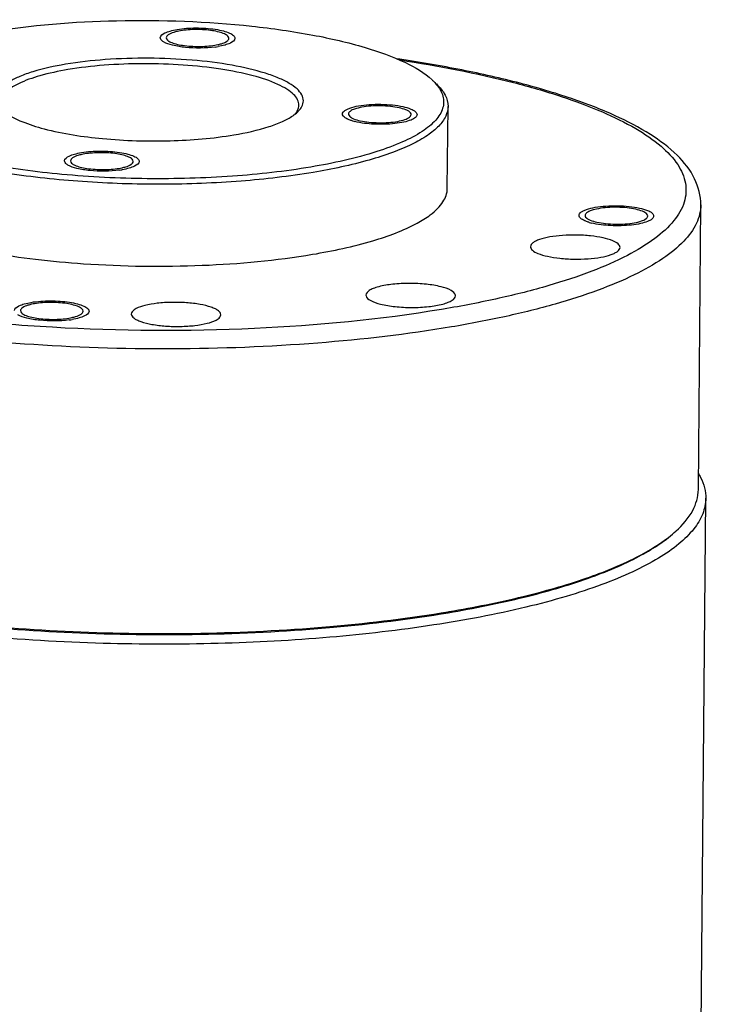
# Model space of a CAD drawing. Header units: millimetres. Extents: x 12 to 2508, y 25 to 1770.
# Tile 57 of 57: x 2359 to 2407, y 1544 to 1609. Entities that reach past the tile are written whole.
import ezdxf

# ---------------------------------------------------------------- set-up
doc = ezdxf.new("R2010")
doc.units = ezdxf.units.MM
for name, color, linetype in [('FLANGE_E_PBL107', 7, 'Continuous'), ('HOLDER_S_PBL85', 7, 'Continuous'), ('MODULE_S_ABL84', 7, 'Continuous'), ('new_view_8_VBL72', 7, 'Continuous')]:
    doc.layers.add(name, color=color, linetype=linetype)

# ---------------------------------------------------------------- blocks, each defined once
blk = doc.blocks.new('HOLDER_S_PBL85', base_point=(3178.143, 2184.852))
at = {"layer": 'HOLDER_S_PBL85', "color": 7}
for p, q in [((3151.836, 2204.657), (3151.931, 2215.697)), ((3226.47, 2161.63), (3226.928, 2215.054)), ((3151.836, 2204.656), (3151.836, 2204.66)), ((3133.549, 2148.169), (3133.774, 2174.408)), ((3133.774, 2174.409), (3133.774, 2174.408)), ((3221.666, 2161.089), (3221.704, 2161.111)), ((3221.666, 2161.089), (3221.666, 2161.111)), ((3141.029, 2145.616), (3159.223, 2149.677)), ((3157.55, 2149.395), (3139.357, 2145.334)), ((3139.357, 2145.334), (3134.367, 2147.422)), ((3139.357, 2145.334), (3141.029, 2145.616)), ((3141.029, 2145.616), (3141.379, 2145.47))]:
    blk.add_line(p, q, dxfattribs=at)
at = {"layer": 'HOLDER_S_PBL85', "color": 2}
for p, q in [((3134.367, 2147.422), (3134.677, 2183.537)), ((3134.677, 2183.537), (3157.76, 2173.88)), ((3157.76, 2173.88), (3157.55, 2149.395)), ((3159.221, 2149.457), (3159.223, 2149.677))]:
    blk.add_line(p, q, dxfattribs=at)
at = {"layer": 'HOLDER_S_PBL85', "color": 7}
for centre, radius, start, end in [((3133.913, 2148.166), 0.364, 179.54322, 184.90505), ((3134.039, 2148.208), 0.498, 205.89474, 207.45267)]:
    blk.add_arc(centre, radius, start, end, dxfattribs=at)
for centre, major_axis, start_param, end_param in [((3188.91, 2154.679), (37.561, 6.956), 6.121587, 8.837407), ((3188.91, 2154.679), (35.557, 6.585), 6.807722, 8.837407), ((3217.702, 2160.37), (4.006, 0.742), -0.004711, 1.071088), ((3188.91, 2154.679), (35.557, 6.585), 0.006721, 0.395117)]:
    blk.add_ellipse(centre, major_axis=major_axis, ratio=0.024305, start_param=start_param, end_param=end_param, dxfattribs=at)
for points, knots in [([(3152.499, 2224.37), (3149.133, 2222.713), (3142.76, 2218.144), (3135.412, 2208.826), (3130.605, 2197.748), (3129.392, 2189.728), (3129.358, 2185.762)], [0, 0, 0, 0, 0.238943, 0.490634, 0.747411, 1, 1, 1, 1]), ([(3152.046, 2216.464), (3152.065, 2216.527), (3152.149, 2216.785), (3152.267, 2217.031), (3152.37, 2217.209)], [0, 0, 0, 0, 0.241991, 1, 1, 1, 1]), ([(3226.448, 2216.692), (3226.493, 2216.615), (3226.659, 2216.317), (3226.784, 2215.996), (3226.844, 2215.752)], [0, 0, 0, 0, 0.261886, 1, 1, 1, 1]), ([(3158.07, 2210.092), (3157.161, 2210.472), (3155.55, 2211.238), (3153.562, 2212.602), (3152.264, 2214.058), (3151.927, 2215.191), (3151.931, 2215.697)], [0, 0, 0, 0, 0.339309, 0.612432, 0.825798, 1, 1, 1, 1]), ([(3226.928, 2215.054), (3226.925, 2214.702), (3226.765, 2213.952), (3226.114, 2212.908), (3225.089, 2211.914), (3223.701, 2210.965), (3221.961, 2210.063), (3219.884, 2209.216), (3217.488, 2208.431), (3213.752, 2207.442), (3208.474, 2206.452), (3201.58, 2205.659), (3194.178, 2205.258), (3189.108, 2205.264), (3186.543, 2205.337)], [0, 0, 0, 0, 0.024345, 0.051671, 0.084047, 0.122576, 0.167711, 0.219508, 0.27777, 0.342128, 0.487006, 0.649114, 0.822345, 1, 1, 1, 1]), ([(3186.543, 2205.337), (3183.743, 2205.418), (3178.325, 2205.736), (3170.633, 2206.695), (3163.903, 2208.074), (3159.842, 2209.351), (3158.07, 2210.092)], [0, 0, 0, 0, 0.28984, 0.561159, 0.801328, 1, 1, 1, 1]), ([(3129.358, 2185.762), (3129.331, 2182.592), (3129.981, 2176.39), (3132.204, 2170.54), (3133.672, 2167.927)], [0, 0, 0, 0, 0.514016, 1, 1, 1, 1]), ([(3133.597, 2147.979), (3133.658, 2147.861), (3133.906, 2147.636), (3134.194, 2147.495), (3134.367, 2147.422)], [0, 0, 0, 0, 0.412217, 1, 1, 1, 1])]:
    blk.add_open_spline(points, degree=3, knots=knots, dxfattribs=at)
at = {"layer": 'HOLDER_S_PBL85', "color": 2}
for points, knots in [([(3152.449, 2219.405), (3151.548, 2218.113), (3150.578, 2216.212), (3149.902, 2214.218), (3149.748, 2213.71)], [0, 0, 0, 0, 0.74823, 1, 1, 1, 1]), ([(3149.748, 2213.71), (3148.83, 2210.676), (3148.166, 2204.041), (3149.581, 2193.986), (3152.826, 2183.775), (3155.965, 2177.159), (3157.76, 2173.88)], [0, 0, 0, 0, 0.229025, 0.47253, 0.729959, 1, 1, 1, 1]), ([(3157.76, 2173.88), (3155.899, 2178.895), (3152.968, 2189.009), (3151.792, 2199.517), (3151.836, 2204.656)], [0, 0, 0, 0, 0.509965, 1, 1, 1, 1]), ([(3134.677, 2183.537), (3134.433, 2182.77), (3133.584, 2179.798), (3133.146, 2176.685), (3133.204, 2174.397)], [0, 0, 0, 0, 0.260213, 1, 1, 1, 1]), ([(3134.677, 2183.537), (3134.54, 2182.772), (3134.055, 2179.752), (3133.793, 2176.691), (3133.774, 2174.409)], [0, 0, 0, 0, 0.254024, 1, 1, 1, 1]), ([(3133.723, 2170.449), (3133.643, 2170.773), (3133.361, 2172.072), (3133.23, 2173.402), (3133.204, 2174.397)], [0, 0, 0, 0, 0.251427, 1, 1, 1, 1]), ([(3133.464, 2174.127), (3133.503, 2174.078), (3133.64, 2173.885), (3133.735, 2173.659), (3133.769, 2173.487)], [0, 0, 0, 0, 0.261487, 1, 1, 1, 1])]:
    blk.add_open_spline(points, degree=3, knots=knots, dxfattribs=at)
at = {"layer": 'HOLDER_S_PBL85', "color": 7}
for points in [[(3151.931, 2215.697), (3151.933, 2215.955), (3151.974, 2216.216), (3152.046, 2216.464)], [(3226.844, 2215.752), (3226.901, 2215.525), (3226.93, 2215.288), (3226.928, 2215.054)], [(3133.55, 2148.135), (3133.555, 2148.085), (3133.57, 2148.036), (3133.591, 2147.991)]]:
    blk.add_open_spline(points, degree=3, dxfattribs=at)
at = {"layer": 'HOLDER_S_PBL85', "color": 2}
blk.add_open_spline([(3133.204, 2174.397), (3133.299, 2174.315), (3133.387, 2174.225), (3133.464, 2174.127)], degree=3, dxfattribs=at)
blk = doc.blocks.new('MODULE_S_ABL84', base_point=(3180.021, 2142.465))
at = {"layer": 'HOLDER_S_PBL85'}
blk.add_blockref('HOLDER_S_PBL85', (3178.143, 2184.852), dxfattribs=at)
blk = doc.blocks.new('FLANGE_E_PBL107', base_point=(3189.516, 2226.495))
at = {"layer": 'FLANGE_E_PBL107', "color": 7}
for p, q in [((3209.605, 2235.814), (3209.652, 2241.304)), ((3226.433, 2215.636), (3226.597, 2234.705)), ((3204.152, 2228.67), (3204.157, 2228.623)), ((3210.152, 2228.62), (3210.147, 2228.667)), ((3209.657, 2207.457), (3209.721, 2207.466)), ((3209.659, 2207.455), (3209.721, 2207.466))]:
    blk.add_line(p, q, dxfattribs=at)
at = {"layer": 'FLANGE_E_PBL107', "color": 2}
blk.add_line((3209.345, 2227.727), (3209.22, 2227.706), dxfattribs=at)
at = {"layer": 'FLANGE_E_PBL107', "color": 7}
for centre, radius, start, end in [((3192.41, 2242.2), 4.228, 99.51316, 102.29766), ((3193.315, 2249.576), 4.228, 279.51316, 282.29766), ((3193.223, 2251.328), 6.098, 277.67627, 279.53893), ((3203.396, 2241.001), 0.496, 228.07461, 231.29174), ((3206.754, 2240.556), 0.496, 48.07461, 51.29174), ((3204.322, 2243.974), 3.795, 253.71385, 256.10045), ((3185.996, 2233.952), 4.228, 99.51316, 102.29766), ((3186.901, 2241.328), 4.228, 279.51316, 282.29766), ((3186.809, 2243.08), 6.098, 277.67627, 279.53893), ((3222.613, 2233.761), 0.496, 48.07461, 51.29174), ((3219.256, 2234.205), 0.496, 228.07461, 231.29174), ((3220.182, 2237.178), 3.795, 253.71385, 256.10045), ((3182.638, 2223.919), 4.228, 99.51316, 102.29766), ((3183.543, 2231.294), 4.228, 279.51316, 282.29766), ((3183.451, 2233.047), 6.098, 277.67627, 279.53893), ((3219.55, 2218.797), 8.011, 309.9908, 312.25146)]:
    blk.add_arc(centre, radius, start, end, dxfattribs=at)
for points, knots in [([(3178.854, 2246.283), (3181.687, 2246.76), (3187.587, 2247.222), (3194.875, 2246.954), (3200.423, 2246.173), (3203.886, 2245.382), (3206.593, 2244.422), (3208.068, 2243.568), (3208.583, 2243.083)], [0, 0, 0, 0, 0.283157, 0.581077, 0.716968, 0.835087, 0.930303, 1, 1, 1, 1]), ([(3191.492, 2246.461), (3191.909, 2246.532), (3192.557, 2246.575), (3193.414, 2246.548), (3194.028, 2246.482), (3194.561, 2246.38), (3194.976, 2246.241), (3195.258, 2246.093), (3195.363, 2245.933), (3195.362, 2245.867)], [0, 0, 0, 0, 0.311551, 0.475557, 0.630444, 0.76612, 0.87442, 0.950858, 1, 1, 1, 1]), ([(3190.587, 2245.627), (3190.553, 2245.648), (3190.453, 2245.714), (3190.362, 2245.826), (3190.363, 2245.909)], [0, 0, 0, 0, 0.323971, 1, 1, 1, 1]), ([(3190.363, 2245.909), (3190.364, 2246.055), (3190.659, 2246.244), (3191.046, 2246.372), (3191.334, 2246.435), (3191.492, 2246.461)], [0, 0, 0, 0, 0.33642, 0.629981, 1, 1, 1, 1]), ([(3190.763, 2245.906), (3190.762, 2245.85), (3190.85, 2245.715), (3191.087, 2245.592), (3191.435, 2245.475), (3192.067, 2245.354), (3192.942, 2245.3), (3193.663, 2245.347), (3194.014, 2245.406)], [0, 0, 0, 0, 0.049155, 0.125612, 0.23393, 0.369627, 0.688353, 1, 1, 1, 1]), ([(3191.262, 2246.266), (3191.133, 2246.227), (3190.936, 2246.163), (3190.763, 2245.983), (3190.763, 2245.906)], [0, 0, 0, 0, 0.635692, 1, 1, 1, 1]), ([(3194.962, 2245.87), (3194.963, 2245.926), (3194.875, 2246.061), (3194.638, 2246.184), (3194.29, 2246.301), (3193.658, 2246.422), (3192.783, 2246.476), (3192.062, 2246.429), (3191.711, 2246.37)], [0, 0, 0, 0, 0.049155, 0.125612, 0.23393, 0.369627, 0.688353, 1, 1, 1, 1]), ([(3194.037, 2245.285), (3193.384, 2245.196), (3192.416, 2245.188), (3191.264, 2245.364), (3190.77, 2245.518), (3190.587, 2245.627)], [0, 0, 0, 0, 0.564806, 0.817612, 1, 1, 1, 1]), ([(3195.362, 2245.867), (3195.361, 2245.721), (3195.066, 2245.532), (3194.679, 2245.404), (3194.391, 2245.341), (3194.233, 2245.314)], [0, 0, 0, 0, 0.33642, 0.629981, 1, 1, 1, 1]), ([(3194.463, 2245.509), (3194.592, 2245.549), (3194.789, 2245.612), (3194.962, 2245.792), (3194.962, 2245.87)], [0, 0, 0, 0, 0.635692, 1, 1, 1, 1]), ([(3184.008, 2244.127), (3183.269, 2244.002), (3182.232, 2243.781), (3180.989, 2243.347), (3180.291, 2243.014), (3179.773, 2242.655), (3179.436, 2242.266), (3179.316, 2241.828), (3179.402, 2241.556), (3179.468, 2241.437)], [0, 0, 0, 0, 0.383288, 0.540484, 0.672123, 0.778104, 0.861305, 0.930189, 1, 1, 1, 1]), ([(3199.853, 2241.292), (3199.916, 2241.413), (3199.996, 2241.69), (3199.86, 2242.129), (3199.51, 2242.523), (3198.975, 2242.892), (3198.258, 2243.237), (3196.989, 2243.688), (3195.049, 2244.124), (3192.428, 2244.449), (3189.584, 2244.572), (3186.746, 2244.483), (3184.89, 2244.275), (3184.008, 2244.127)], [0, 0, 0, 0, 0.023712, 0.047596, 0.076804, 0.114049, 0.160189, 0.215123, 0.348454, 0.505593, 0.675064, 0.844102, 1, 1, 1, 1]), ([(3199.653, 2241.389), (3199.654, 2241.513), (3199.58, 2241.788), (3199.285, 2242.15), (3198.83, 2242.491), (3197.936, 2242.957), (3196.446, 2243.436), (3194.317, 2243.854), (3191.858, 2244.114), (3189.243, 2244.198), (3186.658, 2244.099), (3184.972, 2243.904), (3184.17, 2243.769)], [0, 0, 0, 0, 0.022798, 0.050081, 0.084395, 0.126675, 0.234809, 0.370276, 0.524927, 0.688678, 0.850612, 1, 1, 1, 1]), ([(3226.597, 2234.705), (3226.602, 2235.307), (3226.272, 2236.575), (3224.995, 2238.17), (3223.136, 2239.553), (3220.732, 2240.798), (3217.796, 2241.926), (3214.36, 2242.932), (3210.476, 2243.805), (3207.732, 2244.271), (3206.297, 2244.483)], [0, 0, 0, 0, 0.07587, 0.158017, 0.253261, 0.366225, 0.498348, 0.649203, 0.8172, 1, 1, 1, 1]), ([(3184.17, 2243.769), (3183.538, 2243.662), (3182.412, 2243.425), (3181.127, 2242.986), (3180.362, 2242.562), (3179.972, 2242.252), (3179.719, 2241.921), (3179.655, 2241.674), (3179.654, 2241.561)], [0, 0, 0, 0, 0.364538, 0.653673, 0.767132, 0.860142, 0.935537, 1, 1, 1, 1]), ([(3200.457, 2237.245), (3198.72, 2236.952), (3195.065, 2236.548), (3189.485, 2236.391), (3183.917, 2236.662), (3178.837, 2237.336), (3175.123, 2238.224), (3172.749, 2239.141), (3171.451, 2239.835), (3170.526, 2240.573), (3169.976, 2241.381), (3169.916, 2242.273), (3170.195, 2242.773), (3170.371, 2242.999)], [0, 0, 0, 0, 0.158601, 0.33057, 0.502234, 0.659946, 0.791615, 0.844839, 0.888774, 0.923578, 0.95074, 0.974202, 1, 1, 1, 1]), ([(3208.867, 2242.783), (3209.062, 2242.551), (3209.3, 2242.159), (3209.375, 2241.583), (3209.28, 2241.006), (3208.807, 2240.283), (3207.854, 2239.54), (3206.511, 2238.848), (3204.04, 2237.947), (3201.952, 2237.497), (3200.457, 2237.245)], [0, 0, 0, 0, 0.077804, 0.112441, 0.147152, 0.22548, 0.326392, 0.454804, 0.61126, 1, 1, 1, 1]), ([(3208.583, 2243.083), (3208.609, 2243.059), (3208.708, 2242.963), (3208.802, 2242.862), (3208.867, 2242.783)], [0, 0, 0, 0, 0.259502, 1, 1, 1, 1]), ([(3208.869, 2242.814), (3209.1, 2242.596), (3209.487, 2242.149), (3209.655, 2241.565), (3209.652, 2241.304)], [0, 0, 0, 0, 0.548399, 1, 1, 1, 1]), ([(3200.619, 2236.887), (3199.016, 2236.617), (3195.644, 2236.228), (3190.473, 2236.029), (3185.243, 2236.197), (3180.326, 2236.719), (3176.6, 2237.445), (3174.056, 2238.205), (3172.528, 2238.801), (3171.3, 2239.443), (3170.389, 2240.124), (3169.8, 2240.849), (3169.652, 2241.398), (3169.654, 2241.646)], [0, 0, 0, 0, 0.149369, 0.311293, 0.475028, 0.629664, 0.765118, 0.82303, 0.873337, 0.915614, 0.949924, 0.977204, 1, 1, 1, 1]), ([(3199.51, 2240.944), (3199.533, 2240.979), (3199.61, 2241.116), (3199.652, 2241.275), (3199.653, 2241.389)], [0, 0, 0, 0, 0.268432, 1, 1, 1, 1]), ([(3199.538, 2240.905), (3199.572, 2240.935), (3199.692, 2241.051), (3199.796, 2241.185), (3199.853, 2241.292)], [0, 0, 0, 0, 0.273749, 1, 1, 1, 1]), ([(3209.652, 2241.304), (3209.65, 2241.077), (3209.521, 2240.583), (3209.016, 2239.921), (3208.235, 2239.301), (3207.183, 2238.717), (3205.871, 2238.174), (3203.677, 2237.476), (3201.884, 2237.1), (3200.619, 2236.887)], [0, 0, 0, 0, 0.064446, 0.139822, 0.232802, 0.346227, 0.480709, 0.63557, 1, 1, 1, 1]), ([(3202.575, 2240.8), (3202.576, 2240.882), (3202.684, 2241.011), (3202.871, 2241.118), (3203.184, 2241.246), (3203.687, 2241.361), (3204.384, 2241.442), (3205.15, 2241.461), (3205.909, 2241.418), (3206.584, 2241.316), (3206.993, 2241.203), (3207.166, 2241.131)], [0, 0, 0, 0, 0.051252, 0.089551, 0.137519, 0.26017, 0.410336, 0.574483, 0.737239, 0.88339, 1, 1, 1, 1]), ([(3206.831, 2241.074), (3206.686, 2241.135), (3206.343, 2241.23), (3205.775, 2241.315), (3205.138, 2241.352), (3204.495, 2241.335), (3203.909, 2241.27), (3203.436, 2241.154), (3203.114, 2241.028), (3202.976, 2240.866), (3202.975, 2240.796)], [0, 0, 0, 0, 0.116642, 0.262835, 0.425628, 0.589811, 0.740015, 0.862704, 0.948728, 1, 1, 1, 1]), ([(3180.039, 2240.848), (3180.363, 2240.618), (3181.195, 2240.213), (3183.337, 2239.546), (3186.677, 2239.051), (3190.948, 2238.921), (3193.893, 2239.164), (3195.303, 2239.401)], [0, 0, 0, 0, 0.076643, 0.176669, 0.432238, 0.724275, 1, 1, 1, 1]), ([(3195.303, 2239.401), (3196.097, 2239.535), (3197.204, 2239.774), (3198.509, 2240.256), (3199.029, 2240.53), (3199.247, 2240.678)], [0, 0, 0, 0, 0.579108, 0.81087, 1, 1, 1, 1]), ([(3199.247, 2240.678), (3199.274, 2240.696), (3199.375, 2240.767), (3199.471, 2240.844), (3199.538, 2240.905)], [0, 0, 0, 0, 0.263907, 1, 1, 1, 1]), ([(3202.8, 2240.518), (3202.766, 2240.538), (3202.666, 2240.604), (3202.575, 2240.717), (3202.575, 2240.8)], [0, 0, 0, 0, 0.324227, 1, 1, 1, 1]), ([(3202.975, 2240.796), (3202.975, 2240.782), (3202.984, 2240.718), (3203.028, 2240.665), (3203.065, 2240.631)], [0, 0, 0, 0, 0.219646, 1, 1, 1, 1]), ([(3203.086, 2240.613), (3203.101, 2240.601), (3203.174, 2240.549), (3203.255, 2240.51), (3203.319, 2240.483)], [0, 0, 0, 0, 0.216322, 1, 1, 1, 1]), ([(3203.319, 2240.483), (3203.464, 2240.422), (3203.807, 2240.327), (3204.375, 2240.242), (3205.012, 2240.205), (3205.655, 2240.222), (3206.241, 2240.287), (3206.714, 2240.403), (3207.037, 2240.529), (3207.174, 2240.691), (3207.175, 2240.76)], [0, 0, 0, 0, 0.116642, 0.262835, 0.425628, 0.589811, 0.740015, 0.862704, 0.948728, 1, 1, 1, 1]), ([(3207.575, 2240.757), (3207.574, 2240.685), (3207.449, 2240.514), (3207.129, 2240.368), (3206.662, 2240.233), (3206.07, 2240.144), (3205.398, 2240.1), (3204.499, 2240.111), (3203.829, 2240.186), (3203.411, 2240.29)], [0, 0, 0, 0, 0.049554, 0.128863, 0.24168, 0.382051, 0.540104, 0.704007, 1, 1, 1, 1]), ([(3207.064, 2240.944), (3207.049, 2240.956), (3206.977, 2241.008), (3206.896, 2241.047), (3206.831, 2241.074)], [0, 0, 0, 0, 0.216322, 1, 1, 1, 1]), ([(3207.175, 2240.76), (3207.175, 2240.774), (3207.167, 2240.839), (3207.123, 2240.892), (3207.086, 2240.926)], [0, 0, 0, 0, 0.219646, 1, 1, 1, 1]), ([(3207.166, 2241.131), (3207.275, 2241.085), (3207.448, 2241.007), (3207.576, 2240.83), (3207.575, 2240.757)], [0, 0, 0, 0, 0.617014, 1, 1, 1, 1]), ([(3202.985, 2240.426), (3202.967, 2240.433), (3202.904, 2240.461), (3202.843, 2240.492), (3202.8, 2240.518)], [0, 0, 0, 0, 0.269096, 1, 1, 1, 1]), ([(3203.258, 2240.331), (3203.233, 2240.338), (3203.141, 2240.366), (3203.05, 2240.399), (3202.985, 2240.426)], [0, 0, 0, 0, 0.26751, 1, 1, 1, 1]), ([(3183.949, 2237.661), (3183.95, 2237.807), (3184.245, 2237.996), (3184.632, 2238.124), (3184.92, 2238.187), (3185.078, 2238.213)], [0, 0, 0, 0, 0.33642, 0.629981, 1, 1, 1, 1]), ([(3184.848, 2238.019), (3184.719, 2237.979), (3184.522, 2237.915), (3184.35, 2237.735), (3184.349, 2237.658)], [0, 0, 0, 0, 0.635692, 1, 1, 1, 1]), ([(3185.078, 2238.213), (3185.495, 2238.284), (3186.144, 2238.327), (3187, 2238.3), (3187.615, 2238.234), (3188.148, 2238.132), (3188.562, 2237.993), (3188.845, 2237.845), (3188.949, 2237.685), (3188.949, 2237.619)], [0, 0, 0, 0, 0.311551, 0.475557, 0.630444, 0.76612, 0.87442, 0.950858, 1, 1, 1, 1]), ([(3188.549, 2237.622), (3188.549, 2237.678), (3188.461, 2237.813), (3188.224, 2237.936), (3187.876, 2238.053), (3187.244, 2238.174), (3186.369, 2238.228), (3185.648, 2238.181), (3185.297, 2238.122)], [0, 0, 0, 0, 0.049155, 0.125612, 0.23393, 0.369627, 0.688353, 1, 1, 1, 1]), ([(3184.174, 2237.379), (3184.139, 2237.4), (3184.04, 2237.466), (3183.948, 2237.578), (3183.949, 2237.661)], [0, 0, 0, 0, 0.323971, 1, 1, 1, 1]), ([(3187.624, 2237.037), (3186.97, 2236.948), (3186.002, 2236.94), (3184.85, 2237.116), (3184.356, 2237.27), (3184.174, 2237.379)], [0, 0, 0, 0, 0.564806, 0.817612, 1, 1, 1, 1]), ([(3184.349, 2237.658), (3184.348, 2237.602), (3184.436, 2237.467), (3184.673, 2237.344), (3185.022, 2237.227), (3185.653, 2237.106), (3186.529, 2237.052), (3187.25, 2237.099), (3187.6, 2237.158)], [0, 0, 0, 0, 0.049155, 0.125612, 0.23393, 0.369627, 0.688353, 1, 1, 1, 1]), ([(3188.949, 2237.619), (3188.947, 2237.473), (3188.652, 2237.284), (3188.266, 2237.156), (3187.978, 2237.093), (3187.82, 2237.067)], [0, 0, 0, 0, 0.33642, 0.629981, 1, 1, 1, 1]), ([(3188.049, 2237.261), (3188.179, 2237.301), (3188.375, 2237.365), (3188.548, 2237.544), (3188.549, 2237.622)], [0, 0, 0, 0, 0.635692, 1, 1, 1, 1]), ([(3169.607, 2236.157), (3169.604, 2235.84), (3169.784, 2235.331), (3170.243, 2234.769), (3170.956, 2234.141), (3172.208, 2233.421), (3174.088, 2232.674), (3176.401, 2232.015), (3179.083, 2231.463), (3182.063, 2231.034), (3184.145, 2230.843), (3185.22, 2230.769)], [0, 0, 0, 0, 0.05498, 0.087912, 0.125976, 0.219445, 0.336929, 0.477029, 0.636882, 0.812687, 1, 1, 1, 1]), ([(3207.589, 2233.487), (3207.89, 2233.652), (3208.371, 2233.948), (3208.946, 2234.438), (3209.414, 2234.992), (3209.603, 2235.498), (3209.605, 2235.814)], [0, 0, 0, 0, 0.321523, 0.526516, 0.703882, 1, 1, 1, 1]), ([(3218.435, 2234.005), (3218.436, 2234.087), (3218.543, 2234.216), (3218.731, 2234.323), (3219.043, 2234.451), (3219.546, 2234.566), (3220.244, 2234.647), (3221.01, 2234.666), (3221.768, 2234.622), (3222.444, 2234.52), (3222.853, 2234.408), (3223.025, 2234.335)], [0, 0, 0, 0, 0.051252, 0.089551, 0.137519, 0.26017, 0.410336, 0.574483, 0.737239, 0.88339, 1, 1, 1, 1]), ([(3222.691, 2234.279), (3222.546, 2234.34), (3222.202, 2234.434), (3221.635, 2234.52), (3220.998, 2234.557), (3220.354, 2234.54), (3219.769, 2234.475), (3219.296, 2234.358), (3218.973, 2234.232), (3218.835, 2234.07), (3218.835, 2234.001)], [0, 0, 0, 0, 0.116642, 0.262835, 0.425628, 0.589811, 0.740015, 0.862704, 0.948728, 1, 1, 1, 1]), ([(3222.924, 2234.148), (3222.909, 2234.16), (3222.836, 2234.213), (3222.755, 2234.252), (3222.691, 2234.279)], [0, 0, 0, 0, 0.216322, 1, 1, 1, 1]), ([(3223.035, 2233.965), (3223.035, 2233.979), (3223.026, 2234.043), (3222.982, 2234.097), (3222.945, 2234.13)], [0, 0, 0, 0, 0.219646, 1, 1, 1, 1]), ([(3223.025, 2234.335), (3223.134, 2234.29), (3223.308, 2234.212), (3223.435, 2234.035), (3223.435, 2233.962)], [0, 0, 0, 0, 0.617014, 1, 1, 1, 1]), ([(3200.572, 2231.398), (3201.936, 2231.627), (3204.331, 2232.14), (3206.654, 2232.978), (3207.589, 2233.487)], [0, 0, 0, 0, 0.565027, 1, 1, 1, 1]), ([(3218.659, 2233.723), (3218.625, 2233.743), (3218.525, 2233.809), (3218.434, 2233.922), (3218.435, 2234.005)], [0, 0, 0, 0, 0.324227, 1, 1, 1, 1]), ([(3218.844, 2233.631), (3218.827, 2233.638), (3218.764, 2233.665), (3218.703, 2233.697), (3218.659, 2233.723)], [0, 0, 0, 0, 0.269096, 1, 1, 1, 1]), ([(3218.835, 2234.001), (3218.835, 2233.987), (3218.843, 2233.923), (3218.887, 2233.869), (3218.924, 2233.836)], [0, 0, 0, 0, 0.219646, 1, 1, 1, 1]), ([(3219.117, 2233.536), (3219.093, 2233.543), (3219, 2233.571), (3218.909, 2233.604), (3218.844, 2233.631)], [0, 0, 0, 0, 0.26751, 1, 1, 1, 1]), ([(3218.945, 2233.818), (3218.961, 2233.806), (3219.033, 2233.754), (3219.114, 2233.714), (3219.179, 2233.687)], [0, 0, 0, 0, 0.216322, 1, 1, 1, 1]), ([(3219.179, 2233.687), (3219.324, 2233.627), (3219.667, 2233.532), (3220.234, 2233.446), (3220.872, 2233.41), (3221.515, 2233.427), (3222.101, 2233.491), (3222.574, 2233.608), (3222.896, 2233.734), (3223.034, 2233.896), (3223.035, 2233.965)], [0, 0, 0, 0, 0.116642, 0.262835, 0.425628, 0.589811, 0.740015, 0.862704, 0.948728, 1, 1, 1, 1]), ([(3223.435, 2233.962), (3223.434, 2233.89), (3223.308, 2233.719), (3222.989, 2233.573), (3222.522, 2233.438), (3221.929, 2233.349), (3221.257, 2233.304), (3220.358, 2233.315), (3219.688, 2233.391), (3219.27, 2233.494)], [0, 0, 0, 0, 0.049554, 0.128863, 0.24168, 0.382051, 0.540104, 0.704007, 1, 1, 1, 1]), ([(3220.69, 2232.305), (3220.483, 2232.392), (3219.992, 2232.527), (3219.181, 2232.65), (3218.271, 2232.702), (3217.352, 2232.679), (3216.515, 2232.582), (3215.912, 2232.444), (3215.536, 2232.291), (3215.311, 2232.162), (3215.182, 2232.007), (3215.181, 2231.909)], [0, 0, 0, 0, 0.116609, 0.262758, 0.425499, 0.589638, 0.739803, 0.862464, 0.91043, 0.94874, 1, 1, 1, 1]), ([(3221.181, 2231.857), (3221.182, 2231.945), (3221.029, 2232.157), (3220.82, 2232.251), (3220.69, 2232.305)], [0, 0, 0, 0, 0.382956, 1, 1, 1, 1]), ([(3185.22, 2230.769), (3187.867, 2230.588), (3193.006, 2230.522), (3198.13, 2230.986), (3200.572, 2231.398)], [0, 0, 0, 0, 0.517228, 1, 1, 1, 1]), ([(3215.181, 2231.909), (3215.18, 2231.821), (3215.333, 2231.609), (3215.541, 2231.515), (3215.672, 2231.46)], [0, 0, 0, 0, 0.382956, 1, 1, 1, 1]), ([(3215.672, 2231.46), (3215.879, 2231.373), (3216.37, 2231.238), (3217.18, 2231.116), (3218.091, 2231.064), (3219.01, 2231.087), (3219.847, 2231.184), (3220.45, 2231.321), (3220.826, 2231.475), (3221.051, 2231.604), (3221.18, 2231.758), (3221.181, 2231.857)], [0, 0, 0, 0, 0.116609, 0.262758, 0.425499, 0.589638, 0.739803, 0.862464, 0.91043, 0.94874, 1, 1, 1, 1]), ([(3210.147, 2228.667), (3210.118, 2228.802), (3209.767, 2229.059), (3209.107, 2229.26), (3208.155, 2229.419), (3207.074, 2229.471), (3206, 2229.418), (3205.188, 2229.29), (3204.661, 2229.122), (3204.352, 2228.981), (3204.153, 2228.795), (3204.152, 2228.67)], [0, 0, 0, 0, 0.064655, 0.178165, 0.333257, 0.510377, 0.685599, 0.835344, 0.894655, 0.941552, 1, 1, 1, 1]), ([(3180.591, 2227.628), (3180.592, 2227.774), (3180.887, 2227.962), (3181.274, 2228.091), (3181.562, 2228.153), (3181.72, 2228.18)], [0, 0, 0, 0, 0.33642, 0.629981, 1, 1, 1, 1]), ([(3181.72, 2228.18), (3182.137, 2228.25), (3182.786, 2228.293), (3183.642, 2228.267), (3184.257, 2228.201), (3184.79, 2228.098), (3185.204, 2227.959), (3185.486, 2227.812), (3185.591, 2227.652), (3185.591, 2227.585)], [0, 0, 0, 0, 0.311551, 0.475557, 0.630444, 0.76612, 0.87442, 0.950858, 1, 1, 1, 1]), ([(3185.191, 2227.589), (3185.191, 2227.645), (3185.103, 2227.779), (3184.866, 2227.903), (3184.518, 2228.02), (3183.886, 2228.141), (3183.011, 2228.195), (3182.29, 2228.147), (3181.939, 2228.088)], [0, 0, 0, 0, 0.049155, 0.125612, 0.23393, 0.369627, 0.688353, 1, 1, 1, 1]), ([(3194.421, 2227.348), (3194.422, 2227.452), (3194.281, 2227.617), (3194.04, 2227.753), (3193.635, 2227.918), (3192.987, 2228.065), (3192.096, 2228.17), (3191.132, 2228.194), (3190.199, 2228.136), (3189.399, 2228.004), (3188.928, 2227.856), (3188.742, 2227.759)], [0, 0, 0, 0, 0.052439, 0.092317, 0.142419, 0.270312, 0.42554, 0.592643, 0.754474, 0.894617, 1, 1, 1, 1]), ([(3204.157, 2228.623), (3204.185, 2228.488), (3204.536, 2228.231), (3205.197, 2228.03), (3206.148, 2227.871), (3207.229, 2227.819), (3208.304, 2227.872), (3209.115, 2227.999), (3209.642, 2228.168), (3209.951, 2228.309), (3210.151, 2228.495), (3210.151, 2228.62)], [0, 0, 0, 0, 0.064655, 0.178167, 0.333261, 0.510383, 0.685599, 0.83534, 0.894652, 0.941553, 1, 1, 1, 1]), ([(3180.991, 2227.625), (3180.99, 2227.568), (3181.078, 2227.434), (3181.315, 2227.31), (3181.664, 2227.194), (3182.295, 2227.072), (3183.17, 2227.018), (3183.891, 2227.066), (3184.242, 2227.125)], [0, 0, 0, 0, 0.049155, 0.125612, 0.23393, 0.369627, 0.688353, 1, 1, 1, 1]), ([(3181.49, 2227.985), (3181.361, 2227.945), (3181.164, 2227.882), (3180.991, 2227.702), (3180.991, 2227.625)], [0, 0, 0, 0, 0.635692, 1, 1, 1, 1]), ([(3185.591, 2227.585), (3185.589, 2227.439), (3185.294, 2227.251), (3184.908, 2227.122), (3184.619, 2227.06), (3184.461, 2227.033)], [0, 0, 0, 0, 0.33642, 0.629981, 1, 1, 1, 1]), ([(3184.691, 2227.228), (3184.82, 2227.268), (3185.017, 2227.331), (3185.19, 2227.511), (3185.191, 2227.589)], [0, 0, 0, 0, 0.635692, 1, 1, 1, 1]), ([(3188.742, 2227.759), (3188.694, 2227.733), (3188.557, 2227.654), (3188.422, 2227.509), (3188.421, 2227.4)], [0, 0, 0, 0, 0.329873, 1, 1, 1, 1]), ([(3184.265, 2227.003), (3183.612, 2226.915), (3182.644, 2226.906), (3181.492, 2227.083), (3180.998, 2227.237), (3180.815, 2227.346)], [0, 0, 0, 0, 0.564806, 0.817612, 1, 1, 1, 1]), ([(3188.421, 2227.4), (3188.42, 2227.295), (3188.561, 2227.131), (3188.802, 2226.995), (3189.207, 2226.83), (3189.855, 2226.683), (3190.746, 2226.578), (3191.71, 2226.554), (3192.643, 2226.611), (3193.443, 2226.744), (3193.914, 2226.892), (3194.1, 2226.989)], [0, 0, 0, 0, 0.05244, 0.09232, 0.142424, 0.270318, 0.42555, 0.592654, 0.754484, 0.89462, 1, 1, 1, 1]), ([(3194.1, 2226.989), (3194.148, 2227.014), (3194.285, 2227.094), (3194.42, 2227.238), (3194.421, 2227.348)], [0, 0, 0, 0, 0.329874, 1, 1, 1, 1]), ([(3224.936, 2212.867), (3225.371, 2213.263), (3226.101, 2214.078), (3226.429, 2215.152), (3226.433, 2215.636)], [0, 0, 0, 0, 0.548399, 1, 1, 1, 1]), ([(3153.975, 2213.394), (3154.426, 2212.983), (3155.517, 2212.19), (3158.309, 2210.704), (3162.858, 2209.118), (3169.344, 2207.649), (3176.894, 2206.594), (3185.108, 2206.012), (3193.553, 2205.938), (3201.777, 2206.377), (3207.114, 2207.028), (3209.659, 2207.455)], [0, 0, 0, 0, 0.032108, 0.070529, 0.166158, 0.28439, 0.420126, 0.566883, 0.717409, 0.864198, 1, 1, 1, 1]), ([(3153.981, 2213.386), (3154.421, 2212.973), (3155.493, 2212.175), (3157.408, 2211.135), (3159.751, 2210.157), (3163.606, 2208.888), (3169.264, 2207.6), (3176.818, 2206.533), (3185.05, 2205.944), (3193.517, 2205.868), (3201.764, 2206.308), (3207.115, 2206.963), (3209.666, 2207.392)], [0, 0, 0, 0, 0.03175, 0.069846, 0.114368, 0.165081, 0.283129, 0.418937, 0.565953, 0.716831, 0.863963, 1, 1, 1, 1]), ([(3209.666, 2207.392), (3211.376, 2207.681), (3214.549, 2208.315), (3218.849, 2209.547), (3222.261, 2210.956), (3224.133, 2212.138), (3224.84, 2212.78)], [0, 0, 0, 0, 0.319993, 0.596514, 0.823825, 1, 1, 1, 1]), ([(3209.721, 2207.466), (3211.386, 2207.746), (3214.483, 2208.363), (3218.699, 2209.553), (3222.083, 2210.912), (3223.965, 2212.045), (3224.698, 2212.66)], [0, 0, 0, 0, 0.316714, 0.592037, 0.820521, 1, 1, 1, 1])]:
    blk.add_open_spline(points, degree=3, knots=knots, dxfattribs=at)
for points in [[(3191.509, 2246.331), (3191.426, 2246.313), (3191.343, 2246.292), (3191.262, 2246.266)], [(3194.216, 2245.445), (3194.299, 2245.463), (3194.382, 2245.484), (3194.463, 2245.509)], [(3199.393, 2240.788), (3199.436, 2240.837), (3199.475, 2240.889), (3199.51, 2240.944)], [(3185.096, 2238.083), (3185.012, 2238.065), (3184.93, 2238.044), (3184.848, 2238.019)], [(3187.802, 2237.197), (3187.885, 2237.215), (3187.968, 2237.236), (3188.049, 2237.261)], [(3181.737, 2228.049), (3181.654, 2228.031), (3181.572, 2228.01), (3181.49, 2227.985)], [(3184.444, 2227.164), (3184.527, 2227.182), (3184.61, 2227.203), (3184.691, 2227.228)]]:
    blk.add_open_spline(points, degree=3, dxfattribs=at)
at = {"layer": 'FLANGE_E_PBL107', "color": 2}
for points, knots in [([(3206.433, 2244.416), (3208.986, 2244.032), (3212.629, 2243.342), (3217.129, 2242.052), (3219.88, 2241.035), (3222.136, 2239.938), (3223.866, 2238.773), (3225.056, 2237.544), (3225.67, 2236.21), (3225.568, 2234.814), (3224.783, 2233.522), (3223.443, 2232.333), (3221.565, 2231.215), (3219.17, 2230.177), (3216.288, 2229.23), (3212.963, 2228.393), (3210.593, 2227.938), (3209.345, 2227.727)], [0, 0, 0, 0, 0.188517, 0.269984, 0.341502, 0.402435, 0.45268, 0.493051, 0.526038, 0.556632, 0.591034, 0.633625, 0.686401, 0.749905, 0.823881, 0.9076, 1, 1, 1, 1]), ([(3209.885, 2226.535), (3206.919, 2226.035), (3200.682, 2225.315), (3191.115, 2224.946), (3181.44, 2225.258), (3173.638, 2226.084), (3167.881, 2227.097), (3164.084, 2227.974), (3160.743, 2228.973), (3157.916, 2230.076), (3155.644, 2231.263), (3153.96, 2232.523), (3152.87, 2233.864), (3152.595, 2234.88), (3152.599, 2235.339)], [0, 0, 0, 0, 0.14936, 0.311277, 0.475005, 0.629633, 0.700345, 0.765129, 0.823039, 0.873343, 0.915618, 0.949926, 0.977205, 1, 1, 1, 1]), ([(3226.597, 2234.705), (3226.593, 2234.286), (3226.354, 2233.372), (3225.419, 2232.148), (3223.974, 2231), (3222.027, 2229.92), (3219.601, 2228.916), (3216.726, 2228), (3213.441, 2227.187), (3211.109, 2226.741), (3209.885, 2226.535)], [0, 0, 0, 0, 0.064437, 0.139804, 0.232773, 0.346181, 0.480641, 0.635489, 0.809287, 1, 1, 1, 1]), ([(3209.22, 2227.706), (3205.075, 2227.015), (3196.373, 2226.201), (3185.45, 2226.261), (3176.725, 2226.981), (3170.702, 2227.825), (3165.346, 2228.946), (3162.064, 2229.93), (3160.585, 2230.484)], [0, 0, 0, 0, 0.256648, 0.532359, 0.66609, 0.791147, 0.903559, 1, 1, 1, 1])]:
    blk.add_open_spline(points, degree=3, knots=knots, dxfattribs=at)
blk = doc.blocks.new('NEW_VIEW_8_VBL72', base_point=(3101.864, 1793.209))
at = {"layer": 'FLANGE_E_PBL107'}
blk.add_blockref('FLANGE_E_PBL107', (3189.516, 2226.495), dxfattribs=at)
at = {"layer": 'MODULE_S_ABL84'}
blk.add_blockref('MODULE_S_ABL84', (3180.021, 2142.465), dxfattribs=at)

msp = doc.modelspace()

# ---------------------------------------------------------------- block references
at = {"layer": 'new_view_8_VBL72'}
msp.add_blockref('NEW_VIEW_8_VBL72', (2279.742, 1155.574), dxfattribs=at)

doc.saveas('drawing.dxf')
